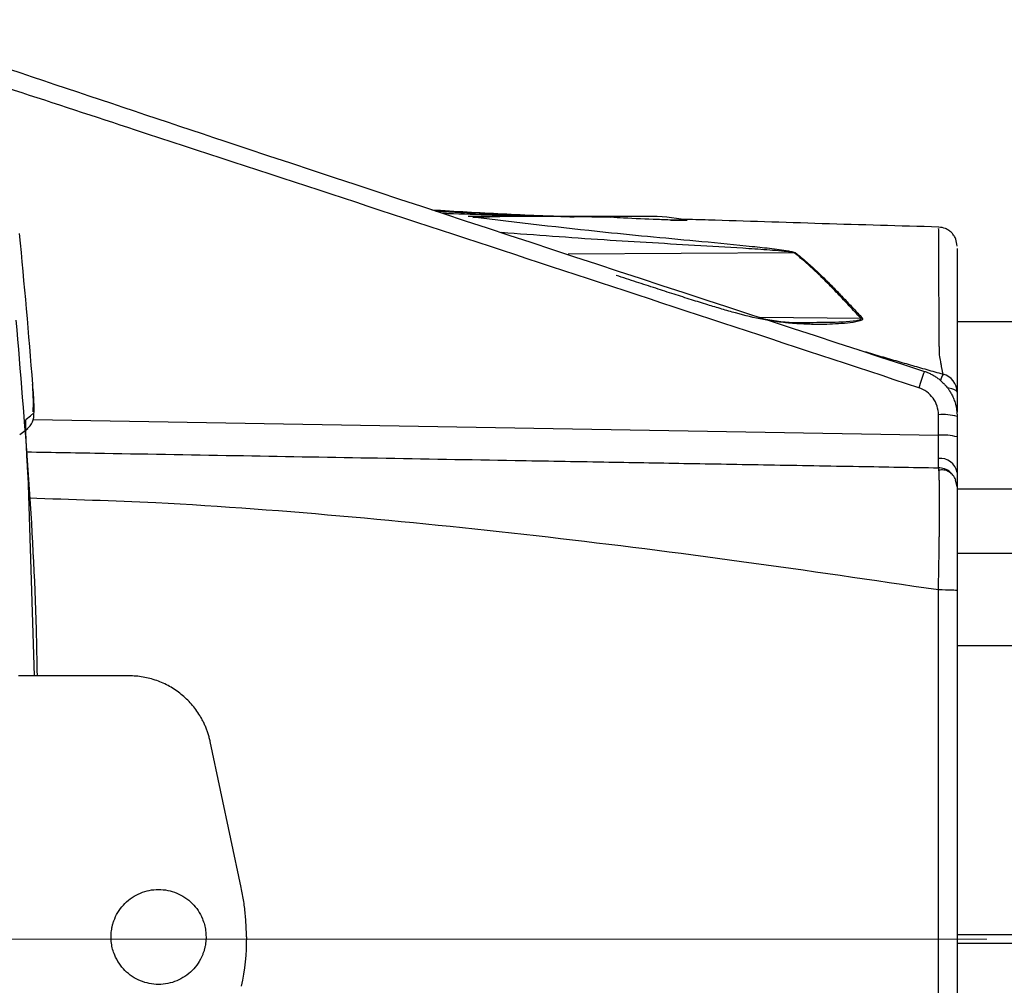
# Model space of a CAD drawing. Header units: millimetres. Extents: x 5 to 597, y 5 to 415.
# Tile 51 of 138: x 324 to 332, y 138 to 146. Entities that reach past the tile are written whole.
import ezdxf

# ---------------------------------------------------------------- set-up
doc = ezdxf.new("R2010")
doc.units = ezdxf.units.MM
doc.linetypes.add('CENTERX2', pattern=[20.32, 12.7, -2.54, 2.54, -2.54])

msp = doc.modelspace()

# ---------------------------------------------------------------- linework, layer by layer
at = {"color": 7, "linetype": 'Continuous', "lineweight": 25}
for p, q in [((328.8813, 144.4086), (327.3712, 144.4086)), ((331.3352, 144.3047), (331.3351, 144.3045)), ((448.4907, 143.5186), (331.4907, 143.5186)), ((331.4907, 142.9261), (331.4907, 142.7578)), ((331.3335, 142.5641), (331.3335, 142.7368)), ((331.4907, 142.7228), (331.4907, 142.5502)), ((323.5966, 142.5694), (323.6627, 142.6217)), ((331.4907, 142.1303), (331.4783, 142.1883)), ((323.7204, 140.5375), (323.67, 142.147)), ((448.4907, 141.5686), (331.4907, 141.5686)), ((331.3335, 135.3762), (331.3335, 141.261)), ((331.4907, 141.2552), (331.4907, 135.3821)), ((324.5152, 140.5375), (323.5863, 140.5375)), ((325.461, 138.7527), (325.1999, 139.9828))]:
    msp.add_line(p, q, dxfattribs=at)
at = {"color": 8, "linetype": 'Continuous', "lineweight": 25}
for p, q in [((329.079, 144.3779), (329.2046, 144.3777)), ((330.1196, 144.1011), (328.2162, 144.0901)), ((329.83, 143.5588), (330.6794, 143.5508)), ((323.7097, 142.6972), (331.3335, 142.5641)), ((448.4907, 142.1103), (331.4907, 142.1103)), ((448.4907, 140.7896), (331.4907, 140.7896)), ((448.4907, 138.3553), (331.4907, 138.3553)), ((448.4907, 138.282), (331.4907, 138.282))]:
    msp.add_line(p, q, dxfattribs=at)
at = {"color": 7, "linetype": 'CENTERX2', "lineweight": 18}
msp.add_line((331.7399, 138.3186), (291.4392, 138.3186), dxfattribs=at)
at = {"color": 8, "linetype": 'Continuous', "lineweight": 25, "flags": 128}
msp.add_lwpolyline([(331.4907, 142.9261), (331.4877, 142.9344), (331.4788, 142.9423), (331.4645, 142.9497), (331.4451, 142.9562), (331.4214, 142.9616), (331.4108, 142.9634)], dxfattribs=at)
at = {"color": 7, "linetype": 'Continuous', "lineweight": 25, "flags": 128}
msp.add_lwpolyline([(323.6492, 142.7001), (323.6862, 142.7294), (323.7153, 142.7525)], dxfattribs=at)
at = {"color": 7, "linetype": 'Continuous', "lineweight": 25}
for centre, radius, start, end in [((329.2112, 144.2506), 0.1273, 89.20092, 92.95832), ((263.3907, 138.3186), 60.4955, 4.4316, 5.639237), ((330.1373, 143.9557), 0.1464, 93.31079, 96.92696), ((330.7173, 143.3955), 0.1598, 99.36489, 103.72765), ((334.3044, 141.9749), 3.2888, 159.94163, 162.4834), ((331.3315, 142.9257), 0.1591, 0.12432, 75.17266), ((323.5559, 142.7406), 0.1598, 308.37459, 4.26258), ((331.372, 142.278), 0.4604, 75.06165, 94.80171), ((331.372, 142.1054), 0.4604, 75.06165, 94.80171), ((331.35, 142.2272), 0.1428, 9.66943, 96.22941)]:
    msp.add_arc(centre, radius, start, end, dxfattribs=at)
at = {"color": 8, "linetype": 'Continuous', "lineweight": 25}
msp.add_arc((331.684, 142.9282), 0.3465, 154.10715, 164.30352, dxfattribs=at)
at = {"color": 7, "linetype": 'Continuous', "lineweight": 25}
for points, knots in [([(322.2685, 146.0657), (323.2866, 145.7237), (326.2646, 144.7233), (329.2502, 143.746), (331.2151, 143.1028)], [0, 0, 0, 0, 0.341888, 1, 1, 1, 1]), ([(327.0664, 144.4641), (327.2644, 144.4524), (327.6644, 144.4286), (328.0642, 144.4124), (328.2662, 144.4042)], [0, 0, 0, 0, 0.495014, 1, 1, 1, 1]), ([(327.1013, 144.4527), (327.1374, 144.4507), (327.4449, 144.4343), (327.8135, 144.421), (328.1432, 144.4105), (328.2037, 144.4086)], [0, 0, 0, 0, 0.098104, 0.834491, 1, 1, 1, 1]), ([(328.5723, 144.4), (328.4031, 144.4031), (328.0767, 144.4092), (327.6839, 144.4095), (327.4851, 144.4005), (327.4109, 144.3972)], [0, 0, 0, 0, 0.402685, 0.777319, 1, 1, 1, 1]), ([(329.2129, 144.3778), (329.2141, 144.3775), (329.2164, 144.377), (329.2156, 144.3763), (329.2114, 144.3758), (329.1993, 144.3753), (329.1647, 144.3755), (329.0848, 144.3773), (328.9192, 144.3833), (328.7403, 144.3907), (328.6083, 144.3984), (328.5723, 144.4005)], [0, 0, 0, 0, 0.01363, 0.027236, 0.040803, 0.054356, 0.107451, 0.21291, 0.423108, 0.842983, 1, 1, 1, 1]), ([(331.3356, 144.3184), (331.008, 144.3276), (330.3541, 144.346), (329.6313, 144.3712), (329.2539, 144.3814), (329.1831, 144.3833)], [0, 0, 0, 0, 0.449332, 0.896807, 1, 1, 1, 1]), ([(331.4907, 144.1582), (331.4886, 144.178), (331.4854, 144.2085), (331.4661, 144.2452), (331.4462, 144.2706), (331.4214, 144.2913), (331.3852, 144.3116), (331.3549, 144.3156), (331.3351, 144.3182)], [0, 0, 0, 0, 0.239855, 0.368604, 0.499976, 0.631351, 0.76011, 1, 1, 1, 1]), ([(330.6794, 143.5508), (330.6632, 143.5682), (330.6305, 143.6035), (330.5823, 143.6554), (330.5337, 143.7071), (330.4851, 143.7584), (330.4362, 143.809), (330.3874, 143.8588), (330.3346, 143.9114), (330.2737, 143.9696), (330.2006, 144.0357), (330.148, 144.0781), (330.1196, 144.1011)], [0, 0, 0, 0, 0.0785139, 0.1589484, 0.2413104, 0.3256064, 0.4118426, 0.5000245, 0.5893863, 0.7025023, 0.8393734, 1, 1, 1, 1]), ([(330.1288, 144.1019), (330.1401, 144.093), (330.1844, 144.058), (330.2534, 143.9983), (330.3319, 143.9251), (330.4018, 143.8563), (330.4715, 143.7855), (330.5454, 143.7085), (330.618, 143.6316), (330.6672, 143.5789), (330.6913, 143.5532)], [0, 0, 0, 0, 0.063757, 0.250337, 0.388386, 0.499979, 0.633548, 0.761306, 0.883408, 1, 1, 1, 1]), ([(331.4907, 144.1384), (331.4907, 144.1352), (331.4907, 144.1298), (331.4907, 143.9963), (331.4907, 143.8411), (331.4907, 143.6298), (331.4907, 143.3896), (331.4907, 143.0365), (331.4907, 142.9629), (331.4907, 142.9261)], [0, 0, 0, 0, 0.199046, 0.332207, 0.464363, 0.596643, 0.730109, 0.864866, 1, 1, 1, 1]), ([(329.8616, 143.5454), (329.9569, 143.5296), (330.0533, 143.5136), (330.1536, 143.5147), (330.1548, 143.5147)], [0, 0, 0, 0, 0.988299, 1, 1, 1, 1]), ([(330.1734, 143.5027), (330.1314, 143.5051), (330.0347, 143.5106), (329.9418, 143.5271), (329.8892, 143.5364)], [0, 0, 0, 0, 0.433719, 1, 1, 1, 1]), ([(330.6913, 143.5532), (330.6951, 143.5491), (330.6962, 143.5447), (330.6913, 143.5368), (330.686, 143.5337), (330.668, 143.5257), (330.653, 143.5223), (330.6072, 143.5135), (330.5745, 143.51), (330.509, 143.5043), (330.4758, 143.5022), (330.4091, 143.4989), (330.376, 143.4977), (330.3419, 143.4969)], [0, 0, 0, 0, 0.0625, 0.0625, 0.125, 0.125, 0.25, 0.25, 0.5, 0.5, 0.75, 0.75, 1, 1, 1, 1]), ([(330.67, 143.282), (330.718, 143.2678), (330.8133, 143.2395), (330.9555, 143.1981), (331.096, 143.1576), (331.2347, 143.1181), (331.3266, 143.0924), (331.3723, 143.0795)], [0, 0, 0, 0, 0.20519, 0.407757, 0.607728, 0.805133, 1, 1, 1, 1]), ([(331.3723, 143.0795), (331.3717, 143.0822), (331.3707, 143.0874), (331.3687, 143.0968), (331.3666, 143.1073), (331.3635, 143.1225), (331.3596, 143.1438), (331.3555, 143.1709), (331.3487, 143.2047), (331.3444, 143.2356), (331.3416, 143.2561)], [0, 0, 0, 0, 0.10758, 0.20969, 0.306916, 0.400284, 0.564504, 0.699897, 0.799742, 1, 1, 1, 1]), ([(331.2151, 143.1028), (331.2243, 143.0996), (331.243, 143.0931), (331.2702, 143.0805), (331.2971, 143.0658), (331.3233, 143.0486), (331.3485, 143.0291), (331.3724, 143.0073), (331.3946, 142.9834), (331.4139, 142.959), (331.4315, 142.9328), (331.4482, 142.9034), (331.4645, 142.8672), (331.4785, 142.8244), (331.4886, 142.7756), (331.49, 142.7408), (331.4907, 142.7228)], [0, 0, 0, 0, 0.058276, 0.118052, 0.17921, 0.241612, 0.305098, 0.369491, 0.434594, 0.500198, 0.555635, 0.623148, 0.70231, 0.792362, 0.892133, 1, 1, 1, 1]), ([(323.7088, 142.7623), (323.7099, 142.7968), (323.7121, 142.8675), (323.7062, 142.9503), (323.7032, 142.9929)], [0, 0, 0, 0, 0.486909, 1, 1, 1, 1]), ([(323.7153, 142.7525), (323.7163, 142.7533), (323.7169, 142.7602), (323.717, 142.7851), (323.7166, 142.8031), (323.7148, 142.8474), (323.7134, 142.8739), (323.7099, 142.9309), (323.7077, 142.9619), (323.7053, 142.993)], [0, 0, 0, 0, 0.25, 0.25, 0.5, 0.5, 0.75, 0.75, 1, 1, 1, 1]), ([(331.3335, 142.7368), (331.3335, 142.762), (331.3296, 142.7866), (331.3141, 142.8345), (331.3027, 142.8569), (331.2586, 142.918), (331.2163, 142.949), (331.1681, 142.9647)], [0, 0, 0, 0, 0.25, 0.25, 0.5, 0.5, 1, 1, 1, 1]), ([(323.67, 142.147), (323.6679, 142.18), (323.665, 142.2282), (323.6618, 142.2821), (323.6603, 142.3085), (323.6597, 142.3196), (323.6593, 142.3271), (323.6591, 142.3303), (323.6571, 142.3671), (323.6546, 142.4135), (323.6522, 142.4633), (323.6511, 142.487), (323.6507, 142.497), (323.6504, 142.5035), (323.6503, 142.5065), (323.6489, 142.5383), (323.6475, 142.5763), (323.6466, 142.6129), (323.6463, 142.627), (323.6462, 142.636), (323.6461, 142.6401), (323.646, 142.653), (323.6461, 142.6644), (323.6463, 142.6736), (323.6464, 142.6792), (323.6465, 142.6818), (323.6472, 142.6939), (323.6481, 142.6992), (323.6492, 142.7001)], [0, 0, 0, 0, 0.125, 0.1875, 0.21875, 0.234375, 0.234375, 0.25, 0.25, 0.375, 0.4375, 0.46875, 0.484375, 0.484375, 0.5, 0.5, 0.625, 0.6875, 0.71875, 0.71875, 0.75, 0.75, 0.8125, 0.84375, 0.84375, 0.875, 0.875, 1, 1, 1, 1]), ([(331.3345, 142.3691), (331.3345, 142.3745), (331.3345, 142.3855), (331.3344, 142.4038), (331.3344, 142.4233), (331.3343, 142.4442), (331.3342, 142.4663), (331.334, 142.4895), (331.3339, 142.5136), (331.3337, 142.5386), (331.3335, 142.5556), (331.3335, 142.5641)], [0, 0, 0, 0, 0.106312, 0.213822, 0.32253, 0.432438, 0.543547, 0.655856, 0.769368, 0.884082, 1, 1, 1, 1]), ([(331.4907, 142.5502), (331.4907, 142.4948), (331.4907, 142.4384), (331.4907, 142.3352), (331.4907, 142.2887), (331.4907, 142.2511)], [0, 0, 0, 0, 0.5, 0.5, 1, 1, 1, 1]), ([(323.6544, 142.4243), (323.8728, 142.4205), (324.482, 142.4099), (325.4674, 142.3927), (326.6204, 142.3726), (327.6318, 142.3549), (328.4913, 142.3399), (329.2036, 142.3275), (329.9195, 142.315), (330.6342, 142.3025), (331.1101, 142.2942), (331.3335, 142.2903)], [0, 0, 0, 0, 0.08487, 0.236738, 0.383502, 0.534267, 0.6317, 0.719625, 0.813151, 0.912284, 1, 1, 1, 1]), ([(331.3335, 142.2903), (331.3335, 142.2905), (331.3337, 142.2908), (331.3338, 142.2936), (331.334, 142.2979), (331.3341, 142.3039), (331.3342, 142.3114), (331.3343, 142.3204), (331.3344, 142.3307), (331.3344, 142.3423), (331.3345, 142.355), (331.3345, 142.3644), (331.3345, 142.3691)], [0, 0, 0, 0, 0.104381, 0.207786, 0.310218, 0.411675, 0.512159, 0.61167, 0.710209, 0.807777, 0.904374, 1, 1, 1, 1]), ([(331.3335, 141.261), (331.3338, 141.277), (331.3345, 141.3089), (331.3355, 141.3567), (331.3364, 141.4041), (331.3373, 141.4511), (331.3381, 141.4975), (331.3388, 141.5431), (331.3395, 141.5879), (331.3401, 141.6316), (331.3407, 141.6741), (331.3412, 141.7154), (331.3416, 141.7553), (331.342, 141.7937), (331.3423, 141.8306), (331.3425, 141.8659), (331.3427, 141.8996), (331.3429, 141.9316), (331.3429, 141.9619), (331.343, 141.9986), (331.3429, 142.0411), (331.3426, 142.088), (331.3422, 142.1318), (331.3415, 142.1716), (331.3407, 142.2067), (331.3397, 142.2365), (331.3384, 142.2602), (331.3369, 142.2774), (331.3353, 142.2882), (331.3341, 142.2896), (331.3335, 142.2903)], [0, 0, 0, 0, 0.02926, 0.058554, 0.087841, 0.117079, 0.146227, 0.175244, 0.20409, 0.232724, 0.261109, 0.289207, 0.316984, 0.344404, 0.371437, 0.398052, 0.424223, 0.449923, 0.475131, 0.499824, 0.544756, 0.591282, 0.639264, 0.688541, 0.73893, 0.790229, 0.842219, 0.89467, 0.947343, 1, 1, 1, 1]), ([(331.4431, 142.2401), (331.44, 142.2446), (331.4261, 142.2645), (331.3861, 142.2836), (331.3506, 142.2881), (331.3335, 142.2903)], [0, 0, 0, 0, 0.131481, 0.582272, 1, 1, 1, 1]), ([(331.4798, 142.1883), (331.4727, 142.2025), (331.4584, 142.2312), (331.422, 142.2598), (331.3801, 142.2748), (331.3516, 142.2718), (331.3375, 142.2704)], [0, 0, 0, 0, 0.248237, 0.501744, 0.754057, 1, 1, 1, 1]), ([(331.4907, 142.2511), (331.4907, 142.2136), (331.4907, 142.1824), (331.4907, 142.1407), (331.4907, 142.1303), (331.4907, 142.1303)], [0, 0, 0, 0, 0.5, 0.5, 1, 1, 1, 1]), ([(331.4907, 142.1303), (331.4907, 142.1303), (331.4907, 142.1247), (331.4907, 142.1023), (331.4907, 142.0858), (331.4907, 142.0425), (331.4907, 142.0153), (331.4907, 141.952), (331.4907, 141.916), (331.4907, 141.8356), (331.4907, 141.7907), (331.4907, 141.6959), (331.4907, 141.6456), (331.4907, 141.5393), (331.4907, 141.4837), (331.4907, 141.3711), (331.4907, 141.3137), (331.4907, 141.2552)], [0, 0, 0, 0, 0.125, 0.125, 0.25, 0.25, 0.375, 0.375, 0.5, 0.5, 0.625, 0.625, 0.75, 0.75, 0.875, 0.875, 1, 1, 1, 1]), ([(331.4907, 141.2552), (331.4907, 141.2567), (331.4738, 141.2582), (331.4158, 141.2603), (331.3749, 141.261), (331.3335, 141.261)], [0, 0, 0, 0, 0.5, 0.5, 1, 1, 1, 1]), ([(325.1999, 139.9828), (325.1974, 139.9939), (325.1924, 140.0161), (325.1829, 140.0488), (325.1719, 140.0809), (325.1593, 140.1125), (325.1452, 140.1434), (325.1295, 140.1736), (325.0982, 140.2276), (325.0443, 140.3012), (324.958, 140.3839), (324.8591, 140.4513), (324.7681, 140.4923), (324.6922, 140.5157), (324.634, 140.5282), (324.5749, 140.5361), (324.5351, 140.537), (324.5152, 140.5375)], [0, 0, 0, 0, 0.035921, 0.071638, 0.107237, 0.142802, 0.178419, 0.214174, 0.25015, 0.374973, 0.500023, 0.624847, 0.749897, 0.81261, 0.874892, 0.937203, 1, 1, 1, 1]), ([(325.5046, 138.3375), (325.5044, 138.3574), (325.5041, 138.3973), (325.5013, 138.457), (325.4969, 138.5166), (325.4907, 138.5759), (325.4826, 138.6351), (325.4729, 138.694), (325.465, 138.7331), (325.461, 138.7527)], [0, 0, 0, 0, 0.143177, 0.286034, 0.428699, 0.571301, 0.713966, 0.856823, 1, 1, 1, 1]), ([(324.3646, 138.3375), (324.3647, 138.3463), (324.3651, 138.3638), (324.3677, 138.3898), (324.3719, 138.4155), (324.3778, 138.4409), (324.3855, 138.466), (324.4009, 138.5069), (324.4297, 138.5612), (324.4799, 138.622), (324.5408, 138.6723), (324.6105, 138.7093), (324.686, 138.7325), (324.7645, 138.74), (324.8431, 138.7325), (324.9185, 138.7094), (324.9883, 138.6724), (325.0491, 138.6222), (325.0994, 138.5613), (325.1324, 138.4992), (325.1521, 138.4414), (325.1627, 138.3899), (325.1639, 138.355), (325.1646, 138.3375)], [0, 0, 0, 0, 0.0209835, 0.0417962, 0.0625278, 0.083269, 0.1041102, 0.1251408, 0.1875372, 0.2501043, 0.3125008, 0.3750679, 0.4374643, 0.5000315, 0.5624279, 0.6249951, 0.6873915, 0.7499586, 0.8123551, 0.8749222, 0.9166984, 0.9581484, 1, 1, 1, 1]), ([(325.1646, 138.3375), (325.1644, 138.3287), (325.1641, 138.3112), (325.1615, 138.2852), (325.1573, 138.2594), (325.1513, 138.234), (325.1437, 138.2089), (325.1283, 138.1681), (325.0994, 138.1138), (325.0492, 138.0529), (324.9884, 138.0027), (324.9187, 137.9656), (324.8432, 137.9425), (324.7646, 137.935), (324.686, 137.9425), (324.6106, 137.9656), (324.5409, 138.0026), (324.48, 138.0528), (324.4298, 138.1137), (324.3968, 138.1758), (324.3771, 138.2336), (324.3665, 138.2851), (324.3652, 138.32), (324.3646, 138.3375)], [0, 0, 0, 0, 0.020983, 0.041796, 0.062528, 0.083269, 0.10411, 0.125141, 0.187537, 0.250104, 0.312501, 0.375068, 0.437464, 0.500031, 0.562428, 0.624995, 0.687391, 0.749959, 0.812355, 0.874922, 0.916698, 0.958148, 1, 1, 1, 1])]:
    msp.add_open_spline(points, degree=3, knots=knots, dxfattribs=at)
at = {"color": 8, "linetype": 'Continuous', "lineweight": 25}
for points, knots in [([(331.1681, 142.9647), (328.969, 143.69), (326.0914, 144.6389), (323.2115, 145.5808), (322.5325, 145.8029)], [0, 0, 0, 0, 0.764226, 1, 1, 1, 1]), ([(328.0673, 144.4086), (328.0284, 144.4095), (327.7401, 144.4158), (327.4381, 144.4229), (327.175, 144.4322), (327.1621, 144.4327)], [0, 0, 0, 0, 0.12905, 0.957248, 1, 1, 1, 1]), ([(327.4117, 144.404), (327.7839, 144.3595), (328.427, 144.2825), (329.2128, 144.2102), (329.6807, 144.1655), (329.9318, 144.1377), (330.0526, 144.1224), (330.1184, 144.1079), (330.1267, 144.1031), (330.1288, 144.1019)], [0, 0, 0, 0, 0.406998, 0.70321, 0.858845, 0.920048, 0.981216, 0.99525, 1, 1, 1, 1]), ([(329.0824, 144.3777), (329.0879, 144.3776), (329.1273, 144.3763), (329.1712, 144.3757), (329.2028, 144.3764), (329.2065, 144.3766), (329.2077, 144.3769), (329.2075, 144.3771), (329.2065, 144.3774), (329.2053, 144.3776), (329.2046, 144.3777)], [0, 0, 0, 0, 0.1138919, 0.8169884, 0.8683326, 0.9141519, 0.9351691, 0.955739, 0.9770919, 1, 1, 1, 1]), ([(331.3416, 143.2561), (331.3415, 143.2728), (331.3412, 143.3026), (331.3408, 143.3546), (331.3402, 143.4293), (331.3393, 143.5566), (331.3381, 143.764), (331.3371, 144.0118), (331.3362, 144.2136), (331.3356, 144.3159), (331.3353, 144.3072), (331.3352, 144.3047)], [0, 0, 0, 0, 0.025277, 0.045131, 0.08053, 0.143589, 0.255643, 0.454092, 0.679634, 0.906872, 1, 1, 1, 1]), ([(330.1196, 144.1011), (330.1175, 144.1018), (330.113, 144.1035), (330.1, 144.106), (330.0745, 144.1097), (330.0189, 144.1156), (329.9037, 144.1251), (329.6688, 144.1408), (329.1952, 144.1692), (328.4997, 144.2083), (327.94, 144.2502), (327.6517, 144.2717)], [0, 0, 0, 0, 0.003932, 0.008329, 0.017662, 0.037195, 0.077366, 0.158767, 0.322574, 0.651084, 1, 1, 1, 1]), ([(330.3419, 143.4969), (330.3242, 143.4973), (330.2892, 143.498), (330.2378, 143.4996), (330.1882, 143.5017), (330.1403, 143.5044), (330.0932, 143.5078), (330.0386, 143.5126), (329.9605, 143.5216), (329.82, 143.5448), (329.6647, 143.583), (329.5083, 143.6276), (329.3842, 143.665), (329.2502, 143.7067), (329.1043, 143.7533), (328.9502, 143.803), (328.7878, 143.8557), (328.6768, 143.8918), (328.6199, 143.9103)], [0, 0, 0, 0, 0.029399, 0.058002, 0.085845, 0.112969, 0.139435, 0.167027, 0.208755, 0.278142, 0.417055, 0.48578, 0.55517, 0.635397, 0.719946, 0.808857, 0.902182, 1, 1, 1, 1]), ([(323.5632, 143.5337), (323.6363, 142.6659), (323.7202, 141.6683), (323.7391, 140.6678), (323.7416, 140.5375)], [0, 0, 0, 0, 0.869782, 1, 1, 1, 1]), ([(330.1548, 143.5147), (330.2365, 143.5154), (330.4005, 143.5167), (330.5787, 143.5199), (330.6696, 143.5361), (330.6805, 143.5414), (330.6831, 143.5439), (330.6833, 143.546), (330.6825, 143.5482), (330.6806, 143.5497), (330.6794, 143.5508)], [0, 0, 0, 0, 0.443764, 0.889747, 0.950319, 0.963682, 0.975775, 0.981584, 0.987471, 1, 1, 1, 1]), ([(331.3335, 141.261), (330.7811, 141.3421), (329.6874, 141.5026), (328.0417, 141.712), (326.3967, 141.8809), (324.9381, 141.9941), (324.0294, 142.0222), (323.6736, 142.0332)], [0, 0, 0, 0, 0.217394, 0.430481, 0.645982, 0.861355, 1, 1, 1, 1])]:
    msp.add_open_spline(points, degree=3, knots=knots, dxfattribs=at)
at = {"color": 7, "linetype": 'Continuous', "lineweight": 25}
for points in [[(329.2046, 144.3777), (329.101, 144.3986), (328.9936, 144.4086), (328.8813, 144.4086)], [(325.5046, 138.3375), (325.5046, 138.1981), (325.4899, 138.0587), (325.461, 137.9223)]]:
    msp.add_open_spline(points, degree=3, dxfattribs=at)

doc.saveas('drawing.dxf')
